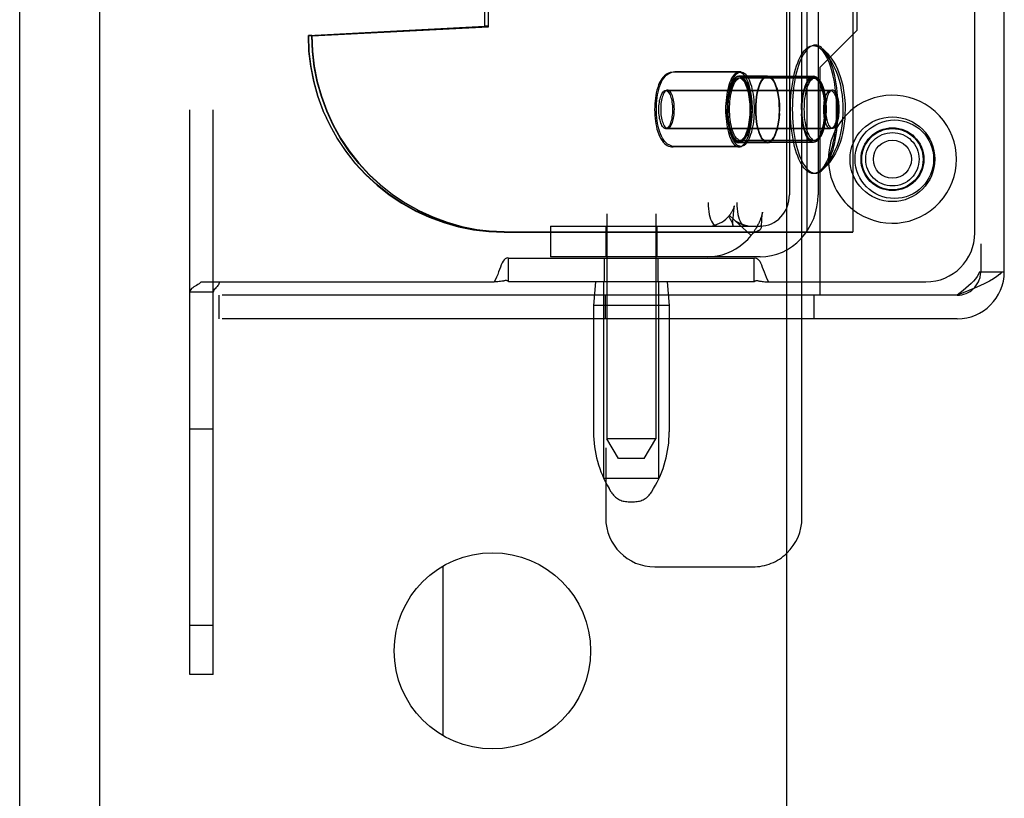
# Model space of a CAD drawing. Header units: inches. Extents: x 0 to 262, y 0 to 169.
# Tile 73 of 105: x 137.75 to 140.26, y 83.82 to 85.8. Entities that reach past the tile are written whole.
import ezdxf

# ---------------------------------------------------------------- set-up
doc = ezdxf.new("R2010")
doc.units = ezdxf.units.IN
doc.header["$LTSCALE"] = 14.384615
doc.header["$MEASUREMENT"] = 0
doc.linetypes.add('HIDDEN', pattern=[0.2, 0.1, -0.1])
doc.layers.get('0').update_dxf_attribs({"linetype": 'CONTINUOUS'})
doc.layers.add('DEFAULT_2', color=8, linetype='HIDDEN')
doc.layers.add('RIGHTHAND_DOOR_ASSEMBLY', color=7, linetype='CONTINUOUS')

msp = doc.modelspace()

# ---------------------------------------------------------------- linework, layer by layer
at = {"color": 7, "linetype": 'Continuous'}
for p, q in [((137.9569, 49.975), (137.9569, 123.4125)), ((139.7069, 44.8187), (139.7069, 123.1937)), ((140.255, 85.1597), (140.2609, 85.1597)), ((139.7909, 85.0997), (139.7069, 85.0997)), ((138.8319, 83.9772), (138.8319, 84.4102))]:
    msp.add_line(p, q, dxfattribs=at)
at = {"color": 3, "linetype": 'Continuous'}
for p, q in [((140.2609, 85.1597), (140.2609, 88.1077)), ((139.8753, 88.0112), (139.8753, 85.2612)), ((139.8859, 85.7747), (139.8859, 87.4927)), ((139.8753, 85.7641), (139.8859, 85.7747)), ((139.7069, 85.2612), (139.8753, 85.2612)), ((139.7909, 85.2612), (139.7909, 85.0997)), ((139.7069, 85.1337), (139.7909, 85.1337)), ((139.7455, 85.0997), (139.7455, 85.1337)), ((140.1409, 85.0997), (139.7909, 85.0997)), ((140.1409, 85.0397), (139.7069, 85.0397)), ((139.7455, 84.5327), (139.7455, 85.0397))]:
    msp.add_line(p, q, dxfattribs=at)
at = {"color": 7, "linetype": 'Continuous'}
for points in [[(139.7964, 85.7295), (139.795, 85.7307), (139.7911, 85.7333), (139.7872, 85.7352), (139.7832, 85.7364), (139.7792, 85.7367), (139.7753, 85.7364), (139.7713, 85.7352), (139.7674, 85.7333), (139.7635, 85.7307), (139.7597, 85.7273), (139.756, 85.7232), (139.7524, 85.7185), (139.7489, 85.713), (139.7456, 85.7069), (139.7424, 85.7002), (139.7394, 85.6929), (139.7365, 85.685), (139.7339, 85.6766), (139.7315, 85.6677), (139.7293, 85.6584)], [(139.7964, 85.7295), (139.8033, 85.7232), (139.8098, 85.7164), (139.8159, 85.709), (139.8216, 85.7012), (139.8268, 85.6931), (139.8315, 85.6846), (139.8357, 85.6758), (139.8396, 85.6666), (139.8431, 85.6566), (139.8463, 85.6457), (139.8493, 85.6337), (139.8516, 85.6212), (139.8533, 85.609), (139.8545, 85.597), (139.8552, 85.5853), (139.8554, 85.5737)], [(139.7293, 85.6584), (139.7274, 85.6487), (139.7257, 85.6387), (139.7242, 85.6283), (139.723, 85.6177), (139.722, 85.6069), (139.7214, 85.5959), (139.721, 85.5849), (139.7208, 85.5737)], [(139.8231, 85.6222), (139.8214, 85.622), (139.8197, 85.6213), (139.8181, 85.6201), (139.8165, 85.6185), (139.8149, 85.6165), (139.8135, 85.6141), (139.8121, 85.6112), (139.8108, 85.608), (139.8097, 85.6045), (139.8087, 85.6007), (139.8078, 85.5966), (139.8071, 85.5923), (139.8065, 85.5878), (139.8061, 85.5832), (139.8058, 85.5785), (139.8057, 85.5737)], [(139.8405, 85.5737), (139.8404, 85.5785), (139.8402, 85.5832), (139.8397, 85.5878), (139.8392, 85.5923), (139.8384, 85.5966), (139.8376, 85.6007), (139.8366, 85.6045), (139.8354, 85.608), (139.8341, 85.6112), (139.8328, 85.6141), (139.8313, 85.6165), (139.8298, 85.6185), (139.8282, 85.6201), (139.8265, 85.6213), (139.8248, 85.622), (139.8231, 85.6222)], [(139.7208, 85.5737), (139.721, 85.5626), (139.7214, 85.5515), (139.722, 85.5406), (139.723, 85.5298), (139.7242, 85.5191), (139.7257, 85.5088), (139.7274, 85.4987)], [(139.8554, 85.5737), (139.8551, 85.5617), (139.8544, 85.5494), (139.8531, 85.5369), (139.8513, 85.5243), (139.8488, 85.5117), (139.8458, 85.4996), (139.8424, 85.4888), (139.8388, 85.479), (139.8349, 85.4698), (139.8307, 85.4613), (139.826, 85.453), (139.8209, 85.4452), (139.8154, 85.4378), (139.8095, 85.4308), (139.8032, 85.4242), (139.7964, 85.4179)], [(139.8057, 85.5737), (139.8058, 85.569), (139.8061, 85.5643), (139.8065, 85.5597), (139.8071, 85.5552), (139.8078, 85.5509), (139.8087, 85.5468), (139.8097, 85.543), (139.8108, 85.5394), (139.8121, 85.5362), (139.8135, 85.5334), (139.8149, 85.531), (139.8165, 85.5289), (139.8181, 85.5273), (139.8197, 85.5262), (139.8214, 85.5255), (139.8231, 85.5252)], [(139.8231, 85.5252), (139.8248, 85.5255), (139.8265, 85.5262), (139.8282, 85.5273), (139.8298, 85.5289), (139.8313, 85.531), (139.8328, 85.5334), (139.8341, 85.5362), (139.8354, 85.5394), (139.8366, 85.543), (139.8376, 85.5468), (139.8384, 85.5509), (139.8392, 85.5552), (139.8397, 85.5597), (139.8402, 85.5643), (139.8404, 85.569), (139.8405, 85.5737)], [(139.7274, 85.4987), (139.7293, 85.489), (139.7315, 85.4797), (139.7339, 85.4709), (139.7365, 85.4625), (139.7394, 85.4546), (139.7424, 85.4473), (139.7456, 85.4406), (139.7489, 85.4345), (139.7524, 85.429), (139.756, 85.4242), (139.7597, 85.4201), (139.7635, 85.4168), (139.7674, 85.4141), (139.7713, 85.4123), (139.7753, 85.4111), (139.7792, 85.4107), (139.7832, 85.4111), (139.7872, 85.4123), (139.7911, 85.4141), (139.795, 85.4168), (139.7964, 85.4179)], [(139.7069, 85.2156), (139.7086, 85.2164), (139.721, 85.2244), (139.7326, 85.2336), (139.7433, 85.244), (139.753, 85.2555), (139.757, 85.2612)]]:
    msp.add_lwpolyline(points, dxfattribs=at)
at = {"color": 3, "linetype": 'Continuous'}
for points in [[(140.255, 85.1597), (140.2495, 85.1537), (140.2422, 85.1477), (140.2334, 85.1417), (140.223, 85.1357), (140.2114, 85.1297), (140.1987, 85.1237), (140.1851, 85.1177)], [(140.1851, 85.1177), (140.1707, 85.1117), (140.1559, 85.1057), (140.1409, 85.0997)]]:
    msp.add_lwpolyline(points, dxfattribs=at)
at = {"color": 7, "linetype": 'Continuous'}
for centre, radius in [((139.9759, 85.4462), 0.0485), ((138.9569, 84.1937), 0.25)]:
    msp.add_circle(centre, radius, dxfattribs=at)
for centre, radius, start, end in [((139.9759, 85.4462), 0.163, 231.8592, 128.1408), ((140.1409, 85.1597), 0.06, 270, 314.1587)]:
    msp.add_arc(centre, radius, start, end, dxfattribs=at)
at = {"color": 3, "linetype": 'Continuous'}
for centre, radius, start in [((140.1409, 85.1597), 0.12, 270), ((139.6205, 84.5327), 0.125, 313.7858)]:
    msp.add_arc(centre, radius, start, 360, dxfattribs=at)
at = {"layer": 'DEFAULT_2', "color": 8, "linetype": 'HIDDEN'}
for p, q in [((138.1859, 84.1337), (138.1859, 89.1337)), ((139.2484, 88.1837), (139.2484, 84.7337)), ((139.3734, 88.1837), (139.3734, 84.7337)), ((139.7455, 85.1337), (139.7455, 88.1337)), ((140.2009, 88.1077), (140.2009, 85.1597)), ((139.7586, 85.2602), (139.7586, 88.0112)), ((139.5066, 87.9357), (139.5066, 85.3357)), ((139.5794, 87.9357), (139.5794, 85.3357)), ((139.2455, 87.5877), (139.2455, 84.5327)), ((138.9381, 85.7839), (138.9381, 87.4876)), ((138.9468, 85.7839), (138.9468, 87.4876)), ((138.2459, 84.1337), (138.2459, 87.3212)), ((139.7137, 86.0102), (139.7137, 85.3557)), ((139.7865, 86.0102), (139.7865, 85.3557)), ((140.1859, 85.2587), (140.1859, 85.9137)), ((138.4882, 85.7612), (138.9381, 85.7849)), ((138.4882, 85.7602), (138.9381, 85.7839)), ((138.4969, 85.7612), (138.9468, 85.7849)), ((138.4969, 85.7602), (138.9468, 85.7839)), ((138.9468, 85.7849), (138.9381, 85.7849)), ((138.9468, 85.7839), (138.9381, 85.7839)), ((138.4969, 85.7612), (138.4882, 85.7612)), ((138.4969, 85.7602), (138.4882, 85.7602)), ((139.7909, 85.6797), (139.8753, 85.7641)), ((139.7909, 85.6797), (139.7909, 85.2612)), ((139.5851, 85.6677), (139.417, 85.6677)), ((139.5897, 85.6687), (139.4217, 85.6687)), ((139.6579, 85.6582), (139.5851, 85.6582)), ((139.6579, 85.6572), (139.5851, 85.6572)), ((139.7746, 85.6527), (139.5851, 85.6527)), ((139.7792, 85.6537), (139.5897, 85.6537)), ((139.6579, 85.6577), (139.7746, 85.6577)), ((139.7746, 85.6567), (139.6579, 85.6567)), ((139.634, 85.6249), (139.6316, 85.615)), ((139.3983, 85.6212), (139.8185, 85.6212)), ((139.403, 85.6222), (139.8231, 85.6222)), ((139.6318, 85.6157), (139.6299, 85.6051)), ((139.555, 85.5848), (139.5548, 85.5727)), ((139.555, 85.5617), (139.5548, 85.5737)), ((139.6279, 85.5848), (139.6276, 85.5727)), ((139.6279, 85.5617), (139.6276, 85.5737)), ((139.6278, 85.5727), (139.628, 85.5847)), ((139.6278, 85.5737), (139.628, 85.5618)), ((139.7445, 85.5727), (139.7447, 85.5847)), ((139.7445, 85.5737), (139.7447, 85.5618)), ((139.3983, 85.5242), (139.8185, 85.5242)), ((139.403, 85.5252), (139.8231, 85.5252)), ((139.6318, 85.5307), (139.6299, 85.5414)), ((139.634, 85.5216), (139.6316, 85.5315)), ((139.5851, 85.4777), (139.417, 85.4777)), ((139.5897, 85.4787), (139.4217, 85.4787)), ((139.7746, 85.4927), (139.5851, 85.4927)), ((139.6579, 85.4892), (139.5851, 85.4892)), ((139.6579, 85.4882), (139.5851, 85.4882)), ((139.7792, 85.4937), (139.5897, 85.4937)), ((139.6579, 85.4897), (139.7746, 85.4897)), ((139.7746, 85.4887), (139.6579, 85.4887)), ((139.6159, 85.252), (139.561, 85.3032)), ((139.5698, 85.2882), (139.5705, 85.2973)), ((139.5705, 85.2973), (139.571, 85.3041)), ((139.571, 85.3041), (139.5713, 85.3088)), ((139.5713, 85.3088), (139.5716, 85.3118)), ((139.5716, 85.3118), (139.5719, 85.3146)), ((139.6436, 85.2971), (139.6439, 85.3002)), ((139.1051, 85.2757), (139.1051, 85.1977)), ((139.1052, 85.2757), (139.639, 85.2757)), ((139.2459, 85.2757), (139.2459, 85.1977)), ((139.3759, 85.2757), (139.3759, 85.1977)), ((139.5617, 85.2949), (139.5629, 85.2931)), ((139.5642, 85.2911), (139.5655, 85.2889)), ((139.5692, 85.2782), (139.5698, 85.2882)), ((139.6415, 85.2757), (139.639, 85.2757)), ((139.6422, 85.2726), (139.6425, 85.2797)), ((139.6425, 85.2797), (139.643, 85.2869)), ((139.643, 85.2869), (139.6433, 85.2921)), ((139.6433, 85.2921), (139.6436, 85.2971)), ((138.987, 85.2612), (138.9957, 85.2612)), ((138.987, 85.2602), (139.8753, 85.2602)), ((138.9957, 85.2612), (139.7069, 85.2612)), ((139.6159, 85.252), (139.6172, 85.254)), ((139.6386, 85.2673), (139.6404, 85.2688)), ((139.8753, 85.2602), (139.8753, 85.2612)), ((139.639, 85.1977), (139.1052, 85.1977)), ((139.6955, 85.2098), (139.7069, 85.2156)), ((138.9984, 85.1937), (138.9984, 85.1944)), ((138.9984, 85.1337), (138.9984, 85.1937)), ((139.6234, 85.1937), (138.9984, 85.1937)), ((139.2429, 85.1337), (139.2429, 85.1937)), ((139.3789, 85.1337), (139.3789, 85.1937)), ((139.6234, 85.1937), (139.6234, 85.1944)), ((139.6234, 85.1337), (139.6234, 85.1937)), ((140.198, 85.1597), (140.255, 85.1597)), ((138.1996, 85.1229), (138.1964, 85.1209)), ((138.2097, 85.1291), (138.2064, 85.127)), ((138.215, 85.1337), (138.2126, 85.1313)), ((138.215, 85.1337), (138.9616, 85.1337)), ((139.6234, 85.1337), (138.9984, 85.1337)), ((139.2194, 85.1337), (139.2144, 85.0737)), ((139.2409, 84.6337), (139.2409, 85.1337)), ((139.3809, 84.6337), (139.3809, 85.1337)), ((139.4024, 85.1337), (139.4074, 85.0737)), ((139.6553, 85.1339), (139.6602, 85.1337)), ((139.6602, 85.1337), (139.7069, 85.1337)), ((139.7909, 85.1337), (140.0609, 85.1337)), ((138.2459, 85.1076), (138.1859, 85.1076)), ((138.1871, 85.1122), (138.1862, 85.1098)), ((138.2609, 85.0397), (138.2609, 85.0997)), ((139.7069, 85.0997), (138.2609, 85.0997)), ((139.2453, 85.0397), (139.2453, 85.0997)), ((139.7455, 85.0397), (139.7455, 85.0997)), ((139.7765, 85.0397), (139.7765, 85.0997)), ((139.2144, 85.0737), (139.2144, 84.7513)), ((139.4074, 85.0737), (139.2144, 85.0737)), ((139.4074, 85.0737), (139.4074, 84.7513)), ((139.7069, 85.0397), (138.2609, 85.0397)), ((138.2459, 84.7587), (138.1859, 84.7587)), ((139.2784, 84.6837), (139.2484, 84.7337)), ((139.3734, 84.7337), (139.2484, 84.7337)), ((139.3434, 84.6837), (139.3734, 84.7337)), ((139.3434, 84.6837), (139.2784, 84.6837)), ((139.2409, 84.6337), (139.3809, 84.6337)), ((139.2598, 84.598), (139.2543, 84.6072)), ((139.362, 84.598), (139.3675, 84.6072)), ((139.3027, 84.5737), (139.3191, 84.5737)), ((139.3705, 84.4077), (139.6205, 84.4077)), ((138.2459, 84.2587), (138.1859, 84.2587)), ((138.2459, 84.1337), (138.1859, 84.1337))]:
    msp.add_line(p, q, dxfattribs=at)
for points in [[(138.987, 85.2612), (138.9478, 85.2628), (138.909, 85.2674), (138.8706, 85.2751), (138.8329, 85.2857), (138.7961, 85.2993), (138.7606, 85.3157), (138.7264, 85.3349), (138.6938, 85.3567), (138.6631, 85.381), (138.6343, 85.4077), (138.6077, 85.4365), (138.5835, 85.4673), (138.5617, 85.5), (138.5426, 85.5342), (138.5262, 85.5699), (138.5126, 85.6067), (138.502, 85.6445), (138.4944, 85.683), (138.4898, 85.7219), (138.4882, 85.7612)], [(138.4882, 85.7602), (138.4898, 85.7209), (138.4944, 85.682), (138.502, 85.6435), (138.5126, 85.6057), (138.5262, 85.5689), (138.5426, 85.5332), (138.5617, 85.499), (138.5835, 85.4663), (138.6077, 85.4355), (138.6343, 85.4067), (138.6631, 85.38), (138.6938, 85.3557), (138.7264, 85.3339), (138.7606, 85.3147), (138.7961, 85.2983), (138.8329, 85.2847), (138.8706, 85.2741), (138.909, 85.2664), (138.9478, 85.2618), (138.987, 85.2602)], [(138.4969, 85.7612), (138.4985, 85.7219), (138.5031, 85.683), (138.5107, 85.6445), (138.5214, 85.6067), (138.5349, 85.5699), (138.5513, 85.5342), (138.5704, 85.5), (138.5922, 85.4673), (138.6165, 85.4365), (138.643, 85.4077), (138.6718, 85.381), (138.7025, 85.3567), (138.7351, 85.3349), (138.7693, 85.3157), (138.8049, 85.2993), (138.8416, 85.2857), (138.8793, 85.2751), (138.9177, 85.2674), (138.9565, 85.2628), (138.9957, 85.2612)], [(138.9957, 85.2602), (138.9565, 85.2618), (138.9177, 85.2664), (138.8793, 85.2741), (138.8416, 85.2847), (138.8049, 85.2983), (138.7693, 85.3147), (138.7351, 85.3339), (138.7025, 85.3557), (138.6718, 85.38), (138.643, 85.4067), (138.6165, 85.4355), (138.5922, 85.4663), (138.5704, 85.499), (138.5513, 85.5332), (138.5349, 85.5689), (138.5214, 85.6057), (138.5107, 85.6435), (138.5031, 85.682), (138.4985, 85.7209), (138.4969, 85.7602)], [(139.7162, 85.5727), (139.7163, 85.5839), (139.7167, 85.5949), (139.7174, 85.6059), (139.7183, 85.6167), (139.7195, 85.6273), (139.721, 85.6377), (139.7227, 85.6477), (139.7247, 85.6574), (139.7268, 85.6667), (139.7293, 85.6756), (139.7319, 85.684), (139.7347, 85.6919), (139.7377, 85.6992), (139.7409, 85.7059), (139.7442, 85.712), (139.7477, 85.7175), (139.7513, 85.7222), (139.755, 85.7263), (139.7588, 85.7297), (139.7627, 85.7323), (139.7666, 85.7342), (139.7706, 85.7354), (139.7746, 85.7357), (139.7786, 85.7354), (139.7825, 85.7342), (139.7865, 85.7323), (139.7903, 85.7297), (139.7918, 85.7285)], [(139.8507, 85.5727), (139.8505, 85.5848), (139.8497, 85.597), (139.8485, 85.6096), (139.8466, 85.6221), (139.8441, 85.6348), (139.8411, 85.6469), (139.8378, 85.6576), (139.8341, 85.6675), (139.8302, 85.6766), (139.826, 85.6852), (139.8213, 85.6934), (139.8162, 85.7013), (139.8107, 85.7087), (139.8049, 85.7157), (139.7985, 85.7223), (139.7918, 85.7285)], [(139.7941, 85.7263), (139.7978, 85.7222), (139.8014, 85.7175), (139.8049, 85.712), (139.8083, 85.7059), (139.8114, 85.6992), (139.8144, 85.6919), (139.8173, 85.684), (139.8199, 85.6756), (139.8223, 85.6667), (139.8245, 85.6574), (139.8264, 85.6477), (139.8282, 85.6377), (139.8296, 85.6273), (139.8308, 85.6167), (139.8318, 85.6059), (139.8324, 85.5949), (139.8328, 85.5839), (139.833, 85.5727)], [(139.8377, 85.5737), (139.8375, 85.5849), (139.8371, 85.5959), (139.8364, 85.6069), (139.8355, 85.6177), (139.8343, 85.6283), (139.8328, 85.6387), (139.8311, 85.6487), (139.8291, 85.6584), (139.827, 85.6677), (139.8246, 85.6766), (139.8219, 85.685), (139.8191, 85.6929), (139.8161, 85.7002), (139.8129, 85.7069), (139.8096, 85.713), (139.8061, 85.7185), (139.8025, 85.7232), (139.7988, 85.7273)], [(139.417, 85.6677), (139.4133, 85.6675), (139.4096, 85.6668), (139.4059, 85.6656), (139.4022, 85.6639), (139.3986, 85.6616), (139.3952, 85.6588), (139.3918, 85.6554), (139.3887, 85.6514), (139.3857, 85.6467), (139.3829, 85.6414), (139.3803, 85.6354), (139.378, 85.629), (139.3761, 85.6225), (139.3745, 85.6157), (139.3731, 85.6089), (139.372, 85.6018), (139.3712, 85.5947), (139.3706, 85.5874), (139.3703, 85.5801), (139.3701, 85.5727)], [(139.3748, 85.5737), (139.3749, 85.5812), (139.3753, 85.5886), (139.3759, 85.596), (139.3768, 85.6032), (139.3779, 85.6103), (139.3792, 85.6173), (139.3809, 85.6241), (139.3829, 85.6307), (139.3852, 85.6371), (139.3878, 85.643), (139.3906, 85.6482), (139.3936, 85.6528), (139.3968, 85.6567), (139.4, 85.66), (139.4035, 85.6627), (139.407, 85.6649), (139.4106, 85.6666), (139.4142, 85.6678), (139.418, 85.6685), (139.4217, 85.6687)], [(139.5851, 85.6677), (139.5822, 85.6674), (139.5795, 85.6664), (139.5767, 85.6648), (139.574, 85.6626), (139.5714, 85.6597), (139.5689, 85.6563), (139.5664, 85.6523), (139.5641, 85.6477), (139.562, 85.6426), (139.56, 85.6371), (139.5582, 85.6311), (139.5566, 85.6247), (139.5551, 85.6179), (139.5539, 85.6109), (139.5529, 85.6036), (139.5521, 85.5961), (139.5515, 85.5884), (139.5511, 85.5806), (139.551, 85.5727)], [(139.555, 85.5848), (139.5558, 85.5956), (139.5571, 85.6061), (139.5588, 85.616), (139.561, 85.6252), (139.5636, 85.6335), (139.5666, 85.6408), (139.5699, 85.6469), (139.5735, 85.6518), (139.5772, 85.6554), (139.5811, 85.6575), (139.5851, 85.6582)], [(139.5851, 85.6572), (139.5811, 85.6565), (139.5772, 85.6544), (139.5735, 85.6508), (139.5699, 85.6459), (139.5666, 85.6398), (139.5636, 85.6325), (139.561, 85.6242), (139.5588, 85.615), (139.5571, 85.6051), (139.5558, 85.5946), (139.555, 85.5838)], [(139.5557, 85.5737), (139.5558, 85.5816), (139.5561, 85.5894), (139.5567, 85.5971), (139.5575, 85.6046), (139.5585, 85.6119), (139.5598, 85.6189), (139.5612, 85.6257), (139.5629, 85.6321), (139.5647, 85.6381), (139.5667, 85.6436), (139.5688, 85.6487), (139.5711, 85.6533), (139.5735, 85.6573), (139.576, 85.6607), (139.5787, 85.6636), (139.5814, 85.6658), (139.5841, 85.6674), (139.5869, 85.6684), (139.5897, 85.6687)], [(139.5851, 85.6527), (139.5827, 85.6525), (139.5803, 85.6516), (139.578, 85.6503), (139.5757, 85.6484), (139.5735, 85.646), (139.5714, 85.6431), (139.5694, 85.6397), (139.5674, 85.6359), (139.5656, 85.6316), (139.564, 85.6269), (139.5624, 85.6219), (139.5611, 85.6165), (139.5598, 85.6108), (139.5588, 85.6049), (139.5579, 85.5987), (139.5573, 85.5924), (139.5568, 85.5859), (139.5565, 85.5794), (139.5564, 85.5727)], [(139.5611, 85.5737), (139.5612, 85.5804), (139.5614, 85.5869), (139.5619, 85.5934), (139.5626, 85.5997), (139.5635, 85.6059), (139.5645, 85.6118), (139.5657, 85.6175), (139.5671, 85.6229), (139.5686, 85.6279), (139.5703, 85.6326), (139.5721, 85.6369), (139.574, 85.6407), (139.5761, 85.6441), (139.5782, 85.647), (139.5804, 85.6494), (139.5827, 85.6513), (139.585, 85.6526), (139.5874, 85.6535), (139.5897, 85.6537)], [(139.6191, 85.5727), (139.619, 85.5806), (139.6186, 85.5884), (139.6181, 85.5961), (139.6173, 85.6036), (139.6162, 85.6109), (139.615, 85.6179), (139.6136, 85.6247), (139.6119, 85.6311), (139.6101, 85.6371), (139.6081, 85.6426), (139.606, 85.6477), (139.6037, 85.6523), (139.6013, 85.6563), (139.5987, 85.6597), (139.5961, 85.6626), (139.5934, 85.6648), (139.5907, 85.6664), (139.5879, 85.6674), (139.5851, 85.6677)], [(139.5851, 85.6582), (139.589, 85.6575), (139.5929, 85.6554), (139.5966, 85.6518), (139.6002, 85.6469), (139.6035, 85.6408), (139.6065, 85.6335), (139.6091, 85.6252), (139.6113, 85.616), (139.613, 85.6061), (139.6143, 85.5956), (139.6151, 85.5848), (139.6153, 85.5727)], [(139.6151, 85.5838), (139.6143, 85.5946), (139.613, 85.6051), (139.6113, 85.615), (139.6091, 85.6242), (139.6065, 85.6325), (139.6035, 85.6398), (139.6002, 85.6459), (139.5966, 85.6508), (139.5929, 85.6544), (139.589, 85.6565), (139.5851, 85.6572)], [(139.6137, 85.5727), (139.6136, 85.5794), (139.6133, 85.5859), (139.6128, 85.5924), (139.6122, 85.5987), (139.6113, 85.6049), (139.6103, 85.6108), (139.6091, 85.6165), (139.6077, 85.6219), (139.6061, 85.6269), (139.6045, 85.6316), (139.6027, 85.6359), (139.6007, 85.6397), (139.5987, 85.6431), (139.5966, 85.646), (139.5944, 85.6484), (139.5921, 85.6503), (139.5898, 85.6516), (139.5874, 85.6525), (139.5851, 85.6527)], [(139.5897, 85.6687), (139.5925, 85.6684), (139.5953, 85.6674), (139.5981, 85.6658), (139.6008, 85.6636), (139.6034, 85.6607), (139.6059, 85.6573), (139.6083, 85.6533), (139.6106, 85.6487), (139.6128, 85.6436), (139.6148, 85.6381), (139.6166, 85.6321), (139.6182, 85.6257), (139.6197, 85.6189), (139.6209, 85.6119), (139.6219, 85.6046), (139.6227, 85.5971), (139.6233, 85.5894), (139.6237, 85.5816), (139.6238, 85.5737)], [(139.5897, 85.6537), (139.5921, 85.6535), (139.5944, 85.6526), (139.5968, 85.6513), (139.599, 85.6494), (139.6012, 85.647), (139.6034, 85.6441), (139.6054, 85.6407), (139.6073, 85.6369), (139.6091, 85.6326), (139.6108, 85.6279), (139.6123, 85.6229), (139.6137, 85.6175), (139.6149, 85.6118), (139.616, 85.6059), (139.6168, 85.5997), (139.6175, 85.5934), (139.618, 85.5869), (139.6183, 85.5804), (139.6184, 85.5737)], [(139.6279, 85.5848), (139.6286, 85.5956), (139.6299, 85.6061), (139.6316, 85.616), (139.6339, 85.6252), (139.6365, 85.6335), (139.6394, 85.6408), (139.6427, 85.6469), (139.6463, 85.6518), (139.65, 85.6554), (139.6539, 85.6575), (139.6579, 85.6582)], [(139.628, 85.5837), (139.6288, 85.5945), (139.6301, 85.6049), (139.6318, 85.6147), (139.634, 85.6239), (139.6366, 85.6321), (139.6396, 85.6394), (139.6428, 85.6455), (139.6464, 85.6503), (139.6501, 85.6539), (139.6539, 85.656), (139.6579, 85.6567)], [(139.6579, 85.6572), (139.6539, 85.6565), (139.65, 85.6544), (139.6463, 85.6508), (139.6427, 85.6459), (139.6394, 85.6398), (139.6365, 85.6325), (139.6339, 85.6242)], [(139.6579, 85.6577), (139.6539, 85.657), (139.6501, 85.6549), (139.6464, 85.6513), (139.6428, 85.6465), (139.6396, 85.6404), (139.6366, 85.6331), (139.634, 85.6249)], [(139.6579, 85.6582), (139.6619, 85.6575), (139.6657, 85.6554), (139.6695, 85.6518), (139.673, 85.6469), (139.6763, 85.6408), (139.6793, 85.6335), (139.6819, 85.6252), (139.6841, 85.616), (139.6858, 85.6061), (139.6871, 85.5956), (139.6879, 85.5848), (139.6882, 85.5727)], [(139.6841, 85.615), (139.6818, 85.6249), (139.6792, 85.6331), (139.6762, 85.6404), (139.6729, 85.6465), (139.6694, 85.6513), (139.6657, 85.6549), (139.6618, 85.657), (139.6579, 85.6577)], [(139.6819, 85.6242), (139.6793, 85.6325), (139.6763, 85.6398), (139.673, 85.6459), (139.6695, 85.6508), (139.6657, 85.6544), (139.6619, 85.6565), (139.6579, 85.6572)], [(139.6579, 85.6567), (139.6618, 85.656), (139.6657, 85.6539), (139.6694, 85.6503), (139.6729, 85.6455), (139.6762, 85.6394), (139.6792, 85.6321), (139.6818, 85.6239), (139.6839, 85.6147), (139.6857, 85.6049), (139.687, 85.5945), (139.6877, 85.5837)], [(139.7746, 85.6577), (139.7706, 85.657), (139.7668, 85.6549), (139.7631, 85.6513), (139.7595, 85.6465), (139.7562, 85.6404), (139.7533, 85.6331), (139.7507, 85.6249), (139.7485, 85.6157), (139.7468, 85.6059), (139.7455, 85.5955), (139.7447, 85.5847)], [(139.7447, 85.5837), (139.7455, 85.5945), (139.7468, 85.6049), (139.7485, 85.6147), (139.7507, 85.6239), (139.7533, 85.6321), (139.7562, 85.6394), (139.7595, 85.6455), (139.7631, 85.6503), (139.7668, 85.6539), (139.7706, 85.656), (139.7746, 85.6567)], [(139.7459, 85.5727), (139.746, 85.5797), (139.7463, 85.5866), (139.7469, 85.5934), (139.7476, 85.6001), (139.7486, 85.6065), (139.7497, 85.6127), (139.7511, 85.6186), (139.7526, 85.6242), (139.7543, 85.6293), (139.7561, 85.634), (139.7581, 85.6383), (139.7602, 85.642), (139.7625, 85.6452), (139.7648, 85.6479), (139.7672, 85.65), (139.7696, 85.6515), (139.7721, 85.6524), (139.7746, 85.6527)], [(139.7792, 85.6537), (139.7767, 85.6534), (139.7743, 85.6525), (139.7718, 85.651), (139.7694, 85.6489), (139.7671, 85.6462), (139.7649, 85.643), (139.7628, 85.6393), (139.7608, 85.635), (139.759, 85.6303), (139.7573, 85.6252), (139.7558, 85.6196), (139.7544, 85.6137), (139.7533, 85.6075), (139.7523, 85.6011), (139.7515, 85.5944), (139.751, 85.5876), (139.7507, 85.5807), (139.7506, 85.5737)], [(139.8047, 85.5727), (139.8044, 85.5847), (139.8036, 85.5955), (139.8024, 85.6059), (139.8006, 85.6157), (139.7985, 85.6249), (139.7959, 85.6331), (139.7929, 85.6404), (139.7896, 85.6465), (139.7861, 85.6513), (139.7824, 85.6549), (139.7785, 85.657), (139.7746, 85.6577)], [(139.7746, 85.6567), (139.7785, 85.656), (139.7824, 85.6539), (139.7861, 85.6503), (139.7896, 85.6455), (139.7929, 85.6394), (139.7959, 85.6321), (139.7985, 85.6239), (139.8006, 85.6147), (139.8024, 85.6049), (139.8036, 85.5945), (139.8044, 85.5837)], [(139.7746, 85.6527), (139.7771, 85.6524), (139.7796, 85.6515), (139.782, 85.65), (139.7844, 85.6479), (139.7867, 85.6452), (139.7889, 85.642), (139.791, 85.6383), (139.793, 85.634), (139.7948, 85.6293), (139.7965, 85.6242), (139.7981, 85.6186), (139.7994, 85.6127), (139.8006, 85.6065), (139.8015, 85.6001), (139.8023, 85.5934), (139.8028, 85.5866), (139.8031, 85.5797), (139.8032, 85.5727)], [(139.8079, 85.5737), (139.8078, 85.5807), (139.8075, 85.5876), (139.8069, 85.5944), (139.8062, 85.6011), (139.8052, 85.6075), (139.8041, 85.6137), (139.8027, 85.6196), (139.8012, 85.6252), (139.7995, 85.6303), (139.7977, 85.635), (139.7957, 85.6393), (139.7936, 85.643), (139.7914, 85.6462), (139.789, 85.6489), (139.7867, 85.651), (139.7842, 85.6525), (139.7817, 85.6534), (139.7792, 85.6537)], [(139.381, 85.5727), (139.381, 85.5775), (139.3813, 85.5822), (139.3817, 85.5868), (139.3823, 85.5913), (139.383, 85.5956), (139.3839, 85.5997), (139.3849, 85.6035), (139.386, 85.607), (139.3873, 85.6102), (139.3887, 85.6131), (139.3901, 85.6155), (139.3917, 85.6175), (139.3933, 85.6191), (139.3949, 85.6203), (139.3966, 85.621), (139.3983, 85.6212)], [(139.403, 85.6222), (139.4013, 85.622), (139.3996, 85.6213), (139.398, 85.6201), (139.3964, 85.6185), (139.3948, 85.6165), (139.3934, 85.6141), (139.392, 85.6112), (139.3907, 85.608), (139.3896, 85.6045), (139.3886, 85.6007), (139.3877, 85.5966), (139.3869, 85.5923), (139.3864, 85.5878), (139.386, 85.5832), (139.3857, 85.5785), (139.3856, 85.5737)], [(139.3983, 85.6212), (139.4, 85.621), (139.4017, 85.6203), (139.4034, 85.6191), (139.405, 85.6175), (139.4065, 85.6155), (139.408, 85.6131), (139.4094, 85.6102), (139.4106, 85.607), (139.4118, 85.6035), (139.4128, 85.5997), (139.4137, 85.5956), (139.4144, 85.5913), (139.415, 85.5868), (139.4154, 85.5822), (139.4156, 85.5775), (139.4157, 85.5727)], [(139.4204, 85.5737), (139.4203, 85.5785), (139.4201, 85.5832), (139.4196, 85.5878), (139.4191, 85.5923), (139.4183, 85.5966), (139.4175, 85.6007), (139.4164, 85.6045), (139.4153, 85.608), (139.414, 85.6112), (139.4127, 85.6141), (139.4112, 85.6165), (139.4097, 85.6185), (139.4081, 85.6201), (139.4064, 85.6213), (139.4047, 85.622), (139.403, 85.6222)], [(139.6299, 85.6051), (139.6286, 85.5946), (139.6279, 85.5838)], [(139.6301, 85.6059), (139.6288, 85.5955), (139.628, 85.5847)], [(139.6879, 85.5838), (139.6871, 85.5946), (139.6858, 85.6051), (139.6839, 85.6157)], [(139.688, 85.5727), (139.6877, 85.5847), (139.687, 85.5955), (139.6857, 85.6059)], [(139.8011, 85.5727), (139.8012, 85.5775), (139.8014, 85.5822), (139.8018, 85.5868), (139.8024, 85.5913), (139.8031, 85.5956), (139.804, 85.5997), (139.805, 85.6035), (139.8062, 85.607), (139.8074, 85.6102), (139.8088, 85.6131), (139.8103, 85.6155), (139.8118, 85.6175), (139.8134, 85.6191), (139.8151, 85.6203), (139.8167, 85.621), (139.8185, 85.6212)], [(139.8185, 85.6212), (139.8202, 85.621), (139.8218, 85.6203), (139.8235, 85.6191), (139.8251, 85.6175), (139.8266, 85.6155), (139.8281, 85.6131), (139.8295, 85.6102), (139.8307, 85.607), (139.8319, 85.6035), (139.8329, 85.5997), (139.8338, 85.5956), (139.8345, 85.5913), (139.8351, 85.5868), (139.8355, 85.5822), (139.8357, 85.5775), (139.8358, 85.5727)], [(139.4217, 85.4787), (139.418, 85.479), (139.4143, 85.4797), (139.4106, 85.4809), (139.4069, 85.4826), (139.4033, 85.4849), (139.3998, 85.4877), (139.3965, 85.4911), (139.3934, 85.4951), (139.3903, 85.4997), (139.3875, 85.5051), (139.3849, 85.511), (139.3827, 85.5175), (139.3807, 85.524), (139.3791, 85.5307), (139.3778, 85.5376), (139.3767, 85.5446), (139.3759, 85.5518), (139.3753, 85.5591), (139.3749, 85.5664), (139.3748, 85.5737)], [(139.3856, 85.5737), (139.3857, 85.569), (139.386, 85.5643), (139.3864, 85.5597), (139.3869, 85.5552), (139.3877, 85.5509), (139.3886, 85.5468), (139.3896, 85.543), (139.3907, 85.5394), (139.392, 85.5362), (139.3934, 85.5334), (139.3948, 85.531), (139.3964, 85.5289), (139.398, 85.5273), (139.3996, 85.5262), (139.4013, 85.5255), (139.403, 85.5252)], [(139.403, 85.5252), (139.4047, 85.5255), (139.4064, 85.5262), (139.4081, 85.5273), (139.4097, 85.5289), (139.4112, 85.531), (139.4127, 85.5334), (139.414, 85.5362), (139.4153, 85.5394), (139.4164, 85.543), (139.4175, 85.5468), (139.4183, 85.5509), (139.4191, 85.5552), (139.4196, 85.5597), (139.4201, 85.5643), (139.4203, 85.569), (139.4204, 85.5737)], [(139.5897, 85.4787), (139.5869, 85.4791), (139.5841, 85.48), (139.5814, 85.4816), (139.5787, 85.4839), (139.576, 85.4867), (139.5735, 85.4902), (139.5711, 85.4942), (139.5688, 85.4988), (139.5667, 85.5038), (139.5647, 85.5094), (139.5629, 85.5154), (139.5612, 85.5218), (139.5598, 85.5285), (139.5585, 85.5356), (139.5575, 85.5429), (139.5567, 85.5504), (139.5561, 85.5581), (139.5558, 85.5659), (139.5557, 85.5737)], [(139.5897, 85.4937), (139.5874, 85.494), (139.585, 85.4948), (139.5827, 85.4962), (139.5804, 85.4981), (139.5782, 85.5005), (139.5761, 85.5034), (139.574, 85.5068), (139.5721, 85.5106), (139.5703, 85.5149), (139.5686, 85.5196), (139.5671, 85.5246), (139.5657, 85.53), (139.5645, 85.5357), (139.5635, 85.5416), (139.5626, 85.5478), (139.5619, 85.5541), (139.5614, 85.5606), (139.5612, 85.5671), (139.5611, 85.5737)], [(139.5851, 85.4882), (139.589, 85.489), (139.5929, 85.4911), (139.5966, 85.4947), (139.6002, 85.4996), (139.6035, 85.5057), (139.6065, 85.513), (139.6091, 85.5213), (139.6113, 85.5305), (139.613, 85.5404), (139.6143, 85.5509), (139.6151, 85.5617), (139.6153, 85.5737)], [(139.6184, 85.5737), (139.6183, 85.5671), (139.618, 85.5606), (139.6175, 85.5541), (139.6168, 85.5478), (139.616, 85.5416), (139.6149, 85.5357), (139.6137, 85.53), (139.6123, 85.5246), (139.6108, 85.5196), (139.6091, 85.5149), (139.6073, 85.5106), (139.6054, 85.5068), (139.6034, 85.5034), (139.6012, 85.5005), (139.599, 85.4981), (139.5968, 85.4962), (139.5944, 85.4948), (139.5921, 85.494), (139.5897, 85.4937)], [(139.6238, 85.5737), (139.6237, 85.5659), (139.6233, 85.5581), (139.6227, 85.5504), (139.6219, 85.5429), (139.6209, 85.5356), (139.6197, 85.5285), (139.6182, 85.5218), (139.6166, 85.5154), (139.6148, 85.5094), (139.6128, 85.5038), (139.6106, 85.4988), (139.6083, 85.4942), (139.6059, 85.4902), (139.6034, 85.4867), (139.6008, 85.4839), (139.5981, 85.4816), (139.5953, 85.48), (139.5925, 85.4791), (139.5897, 85.4787)], [(139.6579, 85.4882), (139.6619, 85.489), (139.6657, 85.4911), (139.6695, 85.4947), (139.673, 85.4996), (139.6763, 85.5057), (139.6793, 85.513), (139.6819, 85.5213), (139.6841, 85.5305), (139.6858, 85.5404), (139.6871, 85.5509), (139.6879, 85.5617), (139.6882, 85.5737)], [(139.688, 85.5737), (139.6877, 85.5618), (139.687, 85.551), (139.6857, 85.5406)], [(139.7506, 85.5737), (139.7507, 85.5667), (139.751, 85.5598), (139.7515, 85.553), (139.7523, 85.5464), (139.7533, 85.5399), (139.7544, 85.5337), (139.7558, 85.5278), (139.7573, 85.5223), (139.759, 85.5172), (139.7608, 85.5124), (139.7628, 85.5082), (139.7649, 85.5045), (139.7671, 85.5012), (139.7694, 85.4986), (139.7718, 85.4965), (139.7743, 85.4949), (139.7767, 85.494), (139.7792, 85.4937)], [(139.8047, 85.5737), (139.8044, 85.5618), (139.8036, 85.551), (139.8024, 85.5406), (139.8006, 85.5307), (139.7985, 85.5216), (139.7959, 85.5133), (139.7929, 85.5061), (139.7896, 85.5), (139.7861, 85.4951), (139.7824, 85.4916), (139.7785, 85.4895), (139.7746, 85.4887)], [(139.7792, 85.4937), (139.7817, 85.494), (139.7842, 85.4949), (139.7867, 85.4965), (139.789, 85.4986), (139.7914, 85.5012), (139.7936, 85.5045), (139.7957, 85.5082), (139.7977, 85.5124), (139.7995, 85.5172), (139.8012, 85.5223), (139.8027, 85.5278), (139.8041, 85.5337), (139.8052, 85.5399), (139.8062, 85.5464), (139.8069, 85.553), (139.8075, 85.5598), (139.8078, 85.5667), (139.8079, 85.5737)], [(139.7988, 85.4201), (139.8025, 85.4242), (139.8061, 85.429), (139.8096, 85.4345), (139.8129, 85.4406), (139.8161, 85.4473), (139.8191, 85.4546), (139.8219, 85.4625), (139.8246, 85.4709), (139.827, 85.4797), (139.8291, 85.489), (139.8311, 85.4987), (139.8328, 85.5088), (139.8343, 85.5191), (139.8355, 85.5298), (139.8364, 85.5406), (139.8371, 85.5515), (139.8375, 85.5626), (139.8377, 85.5737)], [(139.3701, 85.5727), (139.3703, 85.5653), (139.3706, 85.5578), (139.3712, 85.5505), (139.3721, 85.5432), (139.3732, 85.5361), (139.3746, 85.5292), (139.3762, 85.5224), (139.3782, 85.5158), (139.3805, 85.5094), (139.3832, 85.5034), (139.386, 85.4982), (139.389, 85.4937), (139.3921, 85.4898), (139.3954, 85.4865), (139.3988, 85.4837), (139.4023, 85.4815), (139.4059, 85.4799), (139.4096, 85.4787), (139.4133, 85.478), (139.417, 85.4777)], [(139.3983, 85.5242), (139.3966, 85.5245), (139.3949, 85.5252), (139.3933, 85.5263), (139.3917, 85.5279), (139.3901, 85.53), (139.3887, 85.5324), (139.3873, 85.5352), (139.386, 85.5384), (139.3849, 85.542), (139.3839, 85.5458), (139.383, 85.5499), (139.3823, 85.5542), (139.3817, 85.5587), (139.3813, 85.5633), (139.381, 85.568), (139.381, 85.5727)], [(139.4157, 85.5727), (139.4156, 85.568), (139.4154, 85.5633), (139.415, 85.5587), (139.4144, 85.5542), (139.4137, 85.5499), (139.4128, 85.5458), (139.4118, 85.542), (139.4106, 85.5384), (139.4094, 85.5352), (139.408, 85.5324), (139.4065, 85.53), (139.405, 85.5279), (139.4034, 85.5263), (139.4017, 85.5252), (139.4, 85.5245), (139.3983, 85.5242)], [(139.551, 85.5727), (139.5511, 85.5649), (139.5515, 85.5571), (139.5521, 85.5494), (139.5529, 85.5419), (139.5539, 85.5346), (139.5551, 85.5275), (139.5566, 85.5208), (139.5582, 85.5144), (139.56, 85.5084), (139.562, 85.5028), (139.5641, 85.4978), (139.5664, 85.4932), (139.5689, 85.4892), (139.5714, 85.4857), (139.574, 85.4829), (139.5767, 85.4806), (139.5795, 85.479), (139.5822, 85.4781), (139.5851, 85.4777)], [(139.5851, 85.4892), (139.5811, 85.49), (139.5772, 85.4921), (139.5735, 85.4957), (139.5699, 85.5006), (139.5666, 85.5067), (139.5636, 85.514), (139.561, 85.5223), (139.5588, 85.5315), (139.5571, 85.5414), (139.5558, 85.5519), (139.555, 85.5627)], [(139.555, 85.5617), (139.5558, 85.5509), (139.5571, 85.5404), (139.5588, 85.5305), (139.561, 85.5213), (139.5636, 85.513), (139.5666, 85.5057), (139.5699, 85.4996), (139.5735, 85.4947), (139.5772, 85.4911), (139.5811, 85.489), (139.5851, 85.4882)], [(139.5564, 85.5727), (139.5565, 85.5661), (139.5568, 85.5596), (139.5573, 85.5531), (139.5579, 85.5468), (139.5588, 85.5406), (139.5598, 85.5347), (139.5611, 85.529), (139.5624, 85.5236), (139.564, 85.5186), (139.5656, 85.5139), (139.5674, 85.5096), (139.5694, 85.5058), (139.5714, 85.5024), (139.5735, 85.4995), (139.5757, 85.4971), (139.578, 85.4952), (139.5803, 85.4938), (139.5827, 85.493), (139.5851, 85.4927)], [(139.5851, 85.4777), (139.5879, 85.4781), (139.5907, 85.479), (139.5934, 85.4806), (139.5961, 85.4829), (139.5987, 85.4857), (139.6013, 85.4892), (139.6037, 85.4932), (139.606, 85.4978), (139.6081, 85.5028), (139.6101, 85.5084), (139.6119, 85.5144), (139.6136, 85.5208), (139.615, 85.5275), (139.6162, 85.5346), (139.6173, 85.5419), (139.6181, 85.5494), (139.6186, 85.5571), (139.619, 85.5649), (139.6191, 85.5727)], [(139.5851, 85.4927), (139.5874, 85.493), (139.5898, 85.4938), (139.5921, 85.4952), (139.5944, 85.4971), (139.5966, 85.4995), (139.5987, 85.5024), (139.6007, 85.5058), (139.6027, 85.5096), (139.6045, 85.5139), (139.6061, 85.5186), (139.6077, 85.5236), (139.6091, 85.529), (139.6103, 85.5347), (139.6113, 85.5406), (139.6122, 85.5468), (139.6128, 85.5531), (139.6133, 85.5596), (139.6136, 85.5661), (139.6137, 85.5727)], [(139.6151, 85.5627), (139.6143, 85.5519), (139.613, 85.5414), (139.6113, 85.5315), (139.6091, 85.5223), (139.6065, 85.514), (139.6035, 85.5067), (139.6002, 85.5006), (139.5966, 85.4957), (139.5929, 85.4921), (139.589, 85.49), (139.5851, 85.4892)], [(139.6299, 85.5414), (139.6286, 85.5519), (139.6279, 85.5627)], [(139.6279, 85.5617), (139.6286, 85.5509), (139.6299, 85.5404), (139.6316, 85.5305), (139.6339, 85.5213), (139.6365, 85.513), (139.6394, 85.5057), (139.6427, 85.4996), (139.6463, 85.4947), (139.65, 85.4911), (139.6539, 85.489), (139.6579, 85.4882)], [(139.628, 85.5628), (139.6288, 85.552), (139.6301, 85.5416), (139.6318, 85.5317), (139.634, 85.5226), (139.6366, 85.5143), (139.6396, 85.5071), (139.6428, 85.501), (139.6464, 85.4961), (139.6501, 85.4926), (139.6539, 85.4905), (139.6579, 85.4897)], [(139.6301, 85.5406), (139.6288, 85.551), (139.628, 85.5618)], [(139.6579, 85.4897), (139.6618, 85.4905), (139.6657, 85.4926), (139.6694, 85.4961), (139.6729, 85.501), (139.6762, 85.5071), (139.6792, 85.5143), (139.6818, 85.5226), (139.6839, 85.5317), (139.6857, 85.5416), (139.687, 85.552), (139.6877, 85.5628)], [(139.6879, 85.5627), (139.6871, 85.5519), (139.6858, 85.5414), (139.6839, 85.5307)], [(139.7918, 85.4169), (139.7903, 85.4158), (139.7865, 85.4131), (139.7825, 85.4113), (139.7786, 85.4101), (139.7746, 85.4097), (139.7706, 85.4101), (139.7666, 85.4113), (139.7627, 85.4131), (139.7588, 85.4158), (139.755, 85.4191), (139.7513, 85.4232), (139.7477, 85.428), (139.7442, 85.4335), (139.7409, 85.4396), (139.7377, 85.4463), (139.7347, 85.4536), (139.7319, 85.4615), (139.7293, 85.4699), (139.7268, 85.4787), (139.7247, 85.488), (139.7227, 85.4977), (139.721, 85.5078), (139.7195, 85.5181), (139.7183, 85.5288), (139.7174, 85.5396), (139.7167, 85.5505), (139.7163, 85.5616), (139.7162, 85.5727)], [(139.7447, 85.5628), (139.7455, 85.552), (139.7468, 85.5416), (139.7485, 85.5317), (139.7507, 85.5226), (139.7533, 85.5143), (139.7562, 85.5071), (139.7595, 85.501), (139.7631, 85.4961), (139.7668, 85.4926), (139.7706, 85.4905), (139.7746, 85.4897)], [(139.7746, 85.4887), (139.7706, 85.4895), (139.7668, 85.4916), (139.7631, 85.4951), (139.7595, 85.5), (139.7562, 85.5061), (139.7533, 85.5133), (139.7507, 85.5216), (139.7485, 85.5307), (139.7468, 85.5406), (139.7455, 85.551), (139.7447, 85.5618)], [(139.7746, 85.4927), (139.7721, 85.493), (139.7696, 85.4939), (139.7672, 85.4955), (139.7648, 85.4976), (139.7625, 85.5002), (139.7602, 85.5035), (139.7581, 85.5072), (139.7561, 85.5114), (139.7543, 85.5162), (139.7526, 85.5213), (139.7511, 85.5268), (139.7497, 85.5327), (139.7486, 85.5389), (139.7476, 85.5454), (139.7469, 85.552), (139.7463, 85.5588), (139.746, 85.5657), (139.7459, 85.5727)], [(139.8032, 85.5727), (139.8031, 85.5657), (139.8028, 85.5588), (139.8023, 85.552), (139.8015, 85.5454), (139.8006, 85.5389), (139.7994, 85.5327), (139.7981, 85.5268), (139.7965, 85.5213), (139.7948, 85.5162), (139.793, 85.5114), (139.791, 85.5072), (139.7889, 85.5035), (139.7867, 85.5002), (139.7844, 85.4976), (139.782, 85.4955), (139.7796, 85.4939), (139.7771, 85.493), (139.7746, 85.4927)], [(139.7746, 85.4897), (139.7785, 85.4905), (139.7824, 85.4926), (139.7861, 85.4961), (139.7896, 85.501), (139.7929, 85.5071), (139.7959, 85.5143), (139.7985, 85.5226), (139.8006, 85.5317), (139.8024, 85.5416), (139.8036, 85.552), (139.8044, 85.5628)], [(139.7918, 85.4169), (139.7986, 85.4232), (139.8051, 85.43), (139.8112, 85.4374), (139.8169, 85.4453), (139.8221, 85.4534), (139.8268, 85.4619), (139.831, 85.4706), (139.8349, 85.4799), (139.8385, 85.4899), (139.8417, 85.5007), (139.8446, 85.5128), (139.8469, 85.5253), (139.8487, 85.5374), (139.8498, 85.5495), (139.8505, 85.5612), (139.8507, 85.5727)], [(139.833, 85.5727), (139.8328, 85.5616), (139.8324, 85.5505), (139.8318, 85.5396), (139.8308, 85.5288), (139.8296, 85.5181), (139.8282, 85.5078), (139.8264, 85.4977), (139.8245, 85.488), (139.8223, 85.4787), (139.8199, 85.4699), (139.8173, 85.4615), (139.8144, 85.4536), (139.8114, 85.4463), (139.8083, 85.4396), (139.8049, 85.4335), (139.8014, 85.428), (139.7978, 85.4232), (139.7941, 85.4191)], [(139.8185, 85.5242), (139.8167, 85.5245), (139.8151, 85.5252), (139.8134, 85.5263), (139.8118, 85.5279), (139.8103, 85.53), (139.8088, 85.5324), (139.8074, 85.5352), (139.8062, 85.5384), (139.805, 85.542), (139.804, 85.5458), (139.8031, 85.5499), (139.8024, 85.5542), (139.8018, 85.5587), (139.8014, 85.5633), (139.8012, 85.568), (139.8011, 85.5727)], [(139.8358, 85.5727), (139.8357, 85.568), (139.8355, 85.5633), (139.8351, 85.5587), (139.8345, 85.5542), (139.8338, 85.5499), (139.8329, 85.5458), (139.8319, 85.542), (139.8307, 85.5384), (139.8295, 85.5352), (139.8281, 85.5324), (139.8266, 85.53), (139.8251, 85.5279), (139.8235, 85.5263), (139.8218, 85.5252), (139.8202, 85.5245), (139.8185, 85.5242)], [(139.6841, 85.5315), (139.6818, 85.5216), (139.6792, 85.5133), (139.6762, 85.5061), (139.6729, 85.5), (139.6694, 85.4951), (139.6657, 85.4916), (139.6618, 85.4895), (139.6579, 85.4887)], [(139.6579, 85.4892), (139.6539, 85.49), (139.65, 85.4921), (139.6463, 85.4957), (139.6427, 85.5006), (139.6394, 85.5067), (139.6365, 85.514), (139.6339, 85.5223)], [(139.6579, 85.4887), (139.6539, 85.4895), (139.6501, 85.4916), (139.6464, 85.4951), (139.6428, 85.5), (139.6396, 85.5061), (139.6366, 85.5133), (139.634, 85.5216)], [(139.6819, 85.5223), (139.6793, 85.514), (139.6763, 85.5067), (139.673, 85.5006), (139.6695, 85.4957), (139.6657, 85.4921), (139.6619, 85.49), (139.6579, 85.4892)], [(139.639, 85.2757), (139.6464, 85.2761), (139.6536, 85.2773), (139.6607, 85.2792), (139.6676, 85.2818), (139.6742, 85.2852), (139.6805, 85.2892), (139.6864, 85.2939), (139.6918, 85.2992), (139.6968, 85.305), (139.7011, 85.3113), (139.7049, 85.318), (139.708, 85.3251), (139.7105, 85.3325), (139.7123, 85.3401), (139.7133, 85.3479), (139.7137, 85.3557)], [(139.757, 85.2612), (139.7617, 85.268), (139.7691, 85.2813), (139.7753, 85.2953), (139.7802, 85.3099), (139.7837, 85.3249), (139.7858, 85.3402), (139.7865, 85.3557)], [(139.5066, 85.3357), (139.5068, 85.3278), (139.5073, 85.3202), (139.5082, 85.3128), (139.5095, 85.3057), (139.511, 85.2992), (139.5129, 85.2933), (139.515, 85.2881), (139.5173, 85.2838), (139.5198, 85.2803)], [(139.5734, 85.3276), (139.5735, 85.3276), (139.5734, 85.3275), (139.5733, 85.3271), (139.5731, 85.3264), (139.5729, 85.3256), (139.5726, 85.3247), (139.5722, 85.3237), (139.5718, 85.3226), (139.5714, 85.3215), (139.5709, 85.3203), (139.5704, 85.3191), (139.5698, 85.3179), (139.5692, 85.3166), (139.5685, 85.3153), (139.5678, 85.314), (139.567, 85.3126), (139.5662, 85.3113), (139.5653, 85.3099), (139.5644, 85.3085), (139.5634, 85.3072), (139.5625, 85.3058), (139.5614, 85.3045), (139.5604, 85.3032), (139.5597, 85.3024)], [(139.5719, 85.3146), (139.5721, 85.3173), (139.5722, 85.3186), (139.5724, 85.3198), (139.5725, 85.321), (139.5727, 85.3222), (139.5728, 85.3234), (139.5729, 85.3244), (139.5731, 85.3254), (139.5732, 85.3263), (139.5733, 85.327), (139.5734, 85.3275), (139.5734, 85.3276)], [(139.5794, 85.3357), (139.5796, 85.3278), (139.5801, 85.3202), (139.581, 85.3128), (139.5823, 85.3057), (139.5838, 85.2992), (139.5857, 85.2933), (139.5878, 85.2881), (139.5901, 85.2838), (139.5927, 85.2803)], [(139.5046, 85.2757), (139.511, 85.276), (139.5173, 85.2769), (139.5236, 85.2783), (139.5297, 85.2804), (139.5356, 85.2829), (139.5413, 85.286), (139.5467, 85.2896), (139.5518, 85.2937), (139.5565, 85.2982), (139.561, 85.3032)], [(139.5597, 85.3024), (139.5594, 85.3019), (139.5592, 85.3009), (139.5594, 85.2997), (139.5599, 85.2983), (139.5607, 85.2966), (139.5617, 85.2949), (139.5629, 85.2931), (139.5642, 85.2911)], [(139.561, 85.3032), (139.56, 85.3026), (139.5597, 85.3024)], [(139.645, 85.3115), (139.645, 85.3117), (139.645, 85.3117), (139.6449, 85.3114), (139.6448, 85.3108), (139.6446, 85.3099), (139.6444, 85.3089), (139.6441, 85.3077), (139.6438, 85.3064), (139.6434, 85.305), (139.643, 85.3035), (139.6425, 85.3019), (139.642, 85.3003), (139.6414, 85.2986), (139.6408, 85.2968), (139.6402, 85.295), (139.6395, 85.2931), (139.6387, 85.2912), (139.6379, 85.2893), (139.6371, 85.2874), (139.6362, 85.2854), (139.6353, 85.2834), (139.6344, 85.2815), (139.6334, 85.2795), (139.6324, 85.2775), (139.6313, 85.2756), (139.6303, 85.2736), (139.6292, 85.2717), (139.6281, 85.2698), (139.6269, 85.268), (139.6258, 85.2662), (139.6247, 85.2645), (139.6236, 85.2628), (139.6225, 85.2612), (139.6214, 85.2597), (139.6204, 85.2583), (139.6194, 85.2569), (139.6184, 85.2556), (139.6175, 85.2544), (139.6172, 85.254)], [(139.6439, 85.3002), (139.6441, 85.3032), (139.6442, 85.3046), (139.6444, 85.306), (139.6445, 85.3073), (139.6446, 85.3086), (139.6447, 85.3097), (139.6449, 85.3107), (139.6449, 85.3113), (139.645, 85.3115)], [(139.5281, 85.2757), (139.5252, 85.2763), (139.5225, 85.2778), (139.5198, 85.2803)], [(139.5655, 85.2889), (139.5668, 85.2867), (139.5679, 85.2843), (139.5687, 85.282), (139.5692, 85.2797), (139.5692, 85.2782)], [(139.5692, 85.2782), (139.5692, 85.2776), (139.5687, 85.2757)], [(139.5767, 85.2882), (139.5764, 85.2884), (139.5762, 85.2886), (139.5764, 85.2884), (139.5768, 85.2881), (139.5774, 85.2876), (139.5781, 85.287), (139.5789, 85.2864), (139.5797, 85.2856), (139.5806, 85.2848), (139.5815, 85.284)], [(139.6085, 85.2755), (139.6087, 85.2755), (139.6085, 85.2755), (139.6081, 85.2756), (139.6076, 85.2757), (139.607, 85.2758), (139.6063, 85.2759), (139.6056, 85.2761), (139.6049, 85.2763), (139.6042, 85.2764), (139.6034, 85.2767), (139.6026, 85.2769), (139.6018, 85.2771), (139.6009, 85.2774), (139.6001, 85.2776), (139.5992, 85.2779), (139.5983, 85.2782), (139.5974, 85.2785), (139.5965, 85.2788), (139.5955, 85.2792), (139.5946, 85.2795), (139.5936, 85.2799), (139.5926, 85.2803), (139.5916, 85.2807), (139.5906, 85.2811), (139.5896, 85.2815), (139.5885, 85.282), (139.5875, 85.2824), (139.5865, 85.2829), (139.5855, 85.2833), (139.5846, 85.2838), (139.5836, 85.2843), (139.5827, 85.2848), (139.5818, 85.2852), (139.581, 85.2857), (139.5801, 85.2861), (139.5794, 85.2866), (139.5787, 85.287), (139.578, 85.2874), (139.5774, 85.2878), (139.5769, 85.2881), (139.5767, 85.2882)], [(139.6009, 85.2757), (139.5981, 85.2763), (139.5953, 85.2778), (139.5927, 85.2803)], [(139.6033, 85.2757), (139.6043, 85.2757), (139.6052, 85.2757), (139.6061, 85.2757), (139.607, 85.2756), (139.6077, 85.2756), (139.6083, 85.2755), (139.6085, 85.2755)], [(139.6339, 85.2645), (139.6364, 85.2658), (139.6386, 85.2673), (139.6404, 85.2688), (139.6416, 85.2705), (139.6421, 85.2723), (139.6422, 85.2726)], [(139.6422, 85.2726), (139.6421, 85.274), (139.6415, 85.2757)], [(139.5046, 85.1977), (139.5173, 85.1983), (139.5297, 85.2), (139.542, 85.2029), (139.5541, 85.2069), (139.5658, 85.2119), (139.577, 85.218), (139.5877, 85.2252), (139.5978, 85.2332), (139.6072, 85.2421), (139.6159, 85.252)], [(139.6172, 85.254), (139.6175, 85.2544), (139.6196, 85.2565), (139.6223, 85.2585), (139.6252, 85.2602), (139.6282, 85.2617), (139.6312, 85.2631)], [(139.6312, 85.2631), (139.6339, 85.2645), (139.6364, 85.2658)], [(139.639, 85.1977), (139.6535, 85.1985), (139.6678, 85.2008), (139.6818, 85.2045), (139.6955, 85.2098)], [(138.9925, 85.194), (138.9895, 85.1924), (138.9866, 85.1898), (138.984, 85.1863), (138.9816, 85.1819), (138.9794, 85.177), (138.9773, 85.1716), (138.9751, 85.1656), (138.9729, 85.1593), (138.9704, 85.1525), (138.9677, 85.1459), (138.9648, 85.1396), (138.9616, 85.1337)], [(138.9984, 85.1944), (138.9954, 85.1946), (138.9925, 85.194)], [(139.6234, 85.1944), (139.6263, 85.1946), (139.6293, 85.194), (139.6323, 85.1924), (139.6351, 85.1898), (139.6378, 85.1863), (139.6402, 85.1819), (139.6424, 85.177), (139.6445, 85.1716), (139.6467, 85.1656), (139.6489, 85.1593), (139.6514, 85.1525), (139.6541, 85.1459), (139.657, 85.1396), (139.6602, 85.1337)], [(140.198, 85.1597), (140.1952, 85.1537), (140.1916, 85.1477), (140.1871, 85.1417), (140.182, 85.1357), (140.1762, 85.1297), (140.1698, 85.1237), (140.163, 85.1177), (140.1558, 85.1117), (140.1484, 85.1057), (140.1409, 85.0997)], [(138.215, 85.1337), (138.2126, 85.1313), (138.2097, 85.1291), (138.2064, 85.127), (138.203, 85.1249), (138.1996, 85.1229), (138.1964, 85.1209), (138.1935, 85.1189), (138.1909, 85.1168), (138.1887, 85.1145), (138.1871, 85.1121), (138.1862, 85.1098), (138.1859, 85.1076)], [(138.2604, 85.1337), (138.2606, 85.1314), (138.2602, 85.129), (138.2593, 85.1266), (138.2578, 85.1243), (138.2562, 85.1222), (138.2543, 85.1202), (138.2524, 85.1183)], [(138.9897, 85.137), (138.9878, 85.1365), (138.9865, 85.1362), (138.9849, 85.1359), (138.983, 85.1355), (138.9806, 85.1352), (138.9778, 85.1348), (138.9745, 85.1345), (138.9708, 85.1342), (138.9665, 85.1339), (138.9616, 85.1337)], [(138.9929, 85.1371), (138.992, 85.1372), (138.9912, 85.1372), (138.9905, 85.1371), (138.9897, 85.137)], [(138.9984, 85.1351), (138.9959, 85.1361), (138.9942, 85.1367), (138.9929, 85.1371)], [(139.6234, 85.1351), (139.6259, 85.1361), (139.6276, 85.1367), (139.6289, 85.1371), (139.6298, 85.1372), (139.6306, 85.1372), (139.6313, 85.1371), (139.6321, 85.137), (139.634, 85.1365)], [(139.634, 85.1365), (139.6353, 85.1362), (139.6369, 85.1359), (139.6388, 85.1355), (139.6412, 85.1352), (139.644, 85.1348), (139.6472, 85.1345), (139.651, 85.1342), (139.6553, 85.1339)], [(138.2505, 85.1163), (138.2486, 85.1143), (138.2472, 85.1121), (138.2462, 85.1099), (138.2459, 85.1076)], [(138.2543, 85.1202), (138.2524, 85.1183), (138.2505, 85.1163), (138.2486, 85.1143)]]:
    msp.add_lwpolyline(points, dxfattribs=at)
for centre, radius in [((139.9759, 85.4462), 0.108), ((139.9809, 85.4462), 0.1), ((139.9759, 85.4462), 0.08), ((139.9759, 85.4462), 0.078), ((139.9759, 85.4462), 0.068)]:
    msp.add_circle(centre, radius, dxfattribs=at)
for centre, radius, start, end in [((139.9759, 85.4462), 0.163, 128.1408, 231.8592), ((140.0609, 85.2587), 0.125, 270, 360), ((140.1409, 85.1597), 0.06, 314.1587, 360), ((139.4944, 84.7513), 0.28, 180, 210.9637), ((139.1274, 84.7513), 0.28, 329.0363, 360), ((139.3027, 84.6237), 0.05, 210.9637, 270), ((139.3191, 84.6237), 0.05, 270, 329.0363), ((139.3705, 84.5327), 0.125, 180, 270), ((139.6205, 84.5327), 0.125, 270, 313.7858)]:
    msp.add_arc(centre, radius, start, end, dxfattribs=at)
at = {"layer": 'RIGHTHAND_DOOR_ASSEMBLY', "color": 3, "linetype": 'Continuous'}
msp.add_line((137.7529, 77.6512), (137.7529, 95.7362), dxfattribs=at)

doc.saveas('drawing.dxf')
